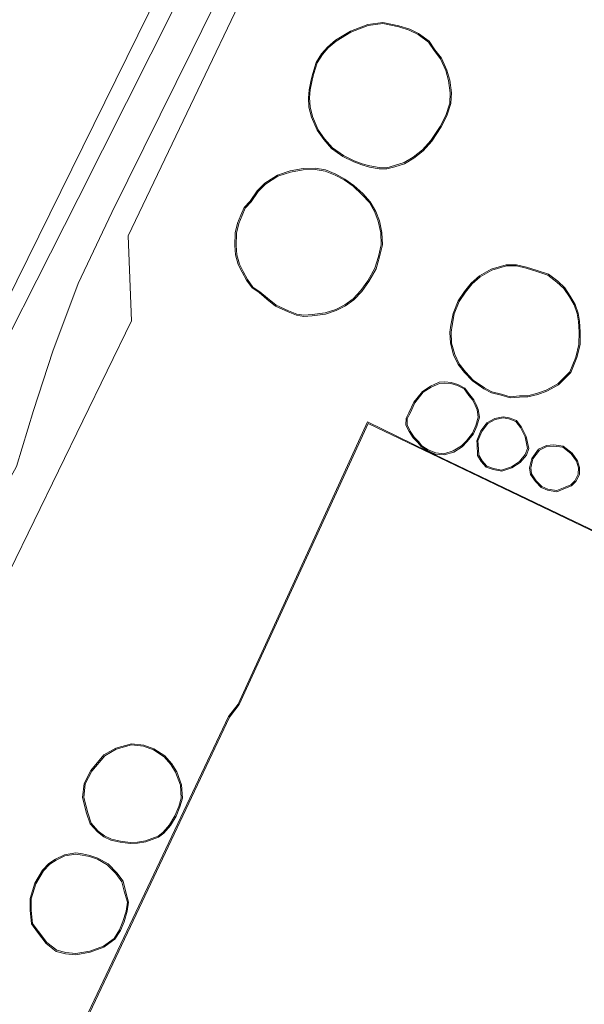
# Model space of a CAD drawing. Extents: x 176032 to 190000, y 318229 to 352878.
# Tile 113 of 184: x 177519 to 177544, y 321520 to 321563. Entities that reach past the tile are written whole.
import ezdxf

# ---------------------------------------------------------------- set-up
doc = ezdxf.new("R2010")
doc.units = 0
for name, color, linetype, lineweight in [('bp-b5-grasland', 253, 'Continuous', 18), ('gw-bs-kruinlijn', 253, 'Continuous', 18), ('kd-bs-dakrand', 6, 'Continuous', 18), ('kd-bs-maaiveldlijn', 6, 'Continuous', 18), ('og-b5-bebouwing', 6, 'Continuous', 18), ('og-b5-bekleding', 253, 'Continuous', 18), ('og-b5-grond_ingericht', 253, 'Continuous', 18), ('og-b5-water', 253, 'Continuous', 18), ('og-bs-terreinafscheiding', 7, 'Continuous', 18), ('wh-bs-waterlijn', 253, 'Continuous', 18)]:
    doc.layers.add(name, color=color, linetype=linetype, lineweight=lineweight)
doc.layers.add('viewports', color=7, linetype='Continuous')

# ---------------------------------------------------------------- blocks, each defined once
blk = doc.blocks.new('x-ref dtb totaal grijs')
at = {"layer": 'bp-b5-grasland'}
for points in [[(177486.699, 321482.499, 44.881), (177499.195, 321508.427, 44.798), (177505.362, 321521.49, 44.798), (177508.673, 321528.174, 44.677), (177516.948, 321545.866, 44.677), (177521.776, 321555.372, 44.703), (177536.551, 321584.741, 44.694)], [(177539.268, 321587.344, 45.532), (177526.733, 321561.83, 45.602), (177523.243, 321554.755, 45.636), (177521.773, 321551.665, 45.766), (177520.663, 321548.719, 46.093), (177519.82, 321546.129, 46.171), (177519.079, 321543.696, 46.167), (177517.991, 321541.74, 46.075), (177516.727, 321538.793, 46.084), (177515.184, 321535.991, 45.919), (177511.665, 321530.284, 45.745), (177503.426, 321514.866, 45.697), (177487.877, 321482.647, 45.354)], [(177531.947, 321570.482, 45.467), (177523.954, 321553.744, 45.619), (177524.091, 321550.034, 46.058), (177517.726, 321536.973, 46.184), (177515.096, 321530.929, 45.984), (177508.598, 321518.149, 45.702), (177507.78, 321516.523, 45.71), (177507.239, 321515.741, 45.71), (177506.843, 321515.216, 45.702), (177506.512, 321514.979, 45.702), (177506.202, 321514.933, 45.702), (177505.908, 321514.985, 45.702), (177505.224, 321515.143, 45.702), (177499.568, 321502.834, 45.65), (177494.546, 321490.566, 45.515)], [(177487.877, 321482.647, 45.354), (177503.426, 321514.866, 45.697), (177511.665, 321530.284, 45.745), (177515.184, 321535.991, 45.919), (177516.727, 321538.793, 46.084), (177517.991, 321541.74, 46.075), (177519.079, 321543.696, 46.167), (177519.82, 321546.129, 46.171), (177520.663, 321548.719, 46.093), (177521.773, 321551.665, 45.766), (177523.243, 321554.755, 45.636), (177526.733, 321561.83, 45.602), (177539.268, 321587.344, 45.532)]]:
    blk.add_polyline3d(points, dxfattribs=at)
at = {"layer": 'gw-bs-kruinlijn'}
blk.add_polyline3d([(177456.779, 321414.873, 45.971), (177456.814, 321415.07, 45.963), (177461.102, 321424.428, 45.563), (177464.371, 321432.242, 45.567), (177467.065, 321439.863, 45.446), (177469.329, 321444.673, 45.311), (177478.448, 321463.344, 45.324), (177487.615, 321482.222, 45.353), (177487.877, 321482.647, 45.354), (177503.426, 321514.866, 45.697), (177511.665, 321530.284, 45.745), (177515.184, 321535.991, 45.919), (177516.727, 321538.793, 46.084), (177517.991, 321541.74, 46.075), (177519.079, 321543.696, 46.167), (177519.82, 321546.129, 46.171), (177520.663, 321548.719, 46.093), (177521.773, 321551.665, 45.766), (177523.243, 321554.755, 45.636), (177526.733, 321561.83, 45.602), (177539.268, 321587.344, 45.532)], dxfattribs=at)
at = {"layer": 'kd-bs-dakrand'}
for points in [[(177533.007, 321562.226, 62.857), (177533.654, 321562.612, 62.857), (177534.404, 321562.9, 62.857), (177535.041, 321562.987, 62.857), (177535.732, 321562.85, 62.853), (177536.195, 321562.7, 62.853), (177536.575, 321562.517, 62.853), (177537.03, 321562.184, 62.853), (177537.272, 321561.82, 62.853), (177537.552, 321561.456, 62.853), (177537.783, 321560.939, 62.839), (177537.908, 321560.508, 62.839), (177537.979, 321559.969, 62.839), (177537.953, 321559.517, 62.839), (177537.788, 321558.99, 62.839), (177537.543, 321558.513, 62.839), (177537.133, 321557.9, 62.839), (177536.766, 321557.486, 62.839), (177536.366, 321557.174, 62.839), (177535.966, 321556.932, 62.839), (177535.549, 321556.802, 62.839), (177535.212, 321556.705, 62.839), (177534.885, 321556.719, 62.839), (177534.478, 321556.787, 62.839), (177534.141, 321556.878, 62.839), (177533.8, 321557.012, 62.839), (177533.325, 321557.241, 62.839), (177532.846, 321557.582, 62.839), (177532.506, 321557.971, 62.839), (177532.226, 321558.366, 62.839), (177531.974, 321558.935, 62.839), (177531.869, 321559.357, 62.839), (177531.854, 321559.76, 62.839), (177531.88, 321560.1, 62.839), (177531.966, 321560.528, 62.839), (177532.043, 321560.808, 62.839), (177532.184, 321561.273, 62.839), (177532.411, 321561.643, 62.839), (177532.664, 321561.93, 62.839), (177533.007, 321562.226, 62.857)], [(177529.304, 321555.22, 62.779), (177529.607, 321555.675, 62.779), (177529.935, 321555.995, 62.779), (177530.471, 321556.348, 62.779), (177531.013, 321556.524, 62.779), (177531.569, 321556.62, 62.779), (177532.094, 321556.635, 62.779), (177532.525, 321556.565, 62.779), (177532.971, 321556.39, 62.779), (177533.362, 321556.177, 62.779), (177533.747, 321555.901, 62.779), (177534.132, 321555.546, 62.779), (177534.455, 321555.201, 62.779), (177534.687, 321554.779, 62.779), (177534.843, 321554.385, 62.779), (177534.954, 321553.88, 62.779), (177534.971, 321553.357, 62.779), (177534.852, 321552.848, 62.783), (177534.698, 321552.331, 62.783), (177534.395, 321551.787, 62.783), (177534.087, 321551.355, 62.783), (177533.743, 321550.997, 62.783), (177533.392, 321550.74, 62.783), (177532.991, 321550.531, 62.783), (177532.534, 321550.382, 62.783), (177531.965, 321550.312, 62.783), (177531.607, 321550.281, 62.783), (177531.292, 321550.336, 62.783), (177530.93, 321550.472, 62.783), (177530.392, 321550.718, 62.783), (177530.019, 321551.024, 62.783), (177529.688, 321551.309, 62.783), (177529.382, 321551.509, 62.783), (177529.142, 321551.834, 62.783), (177528.954, 321552.188, 62.783), (177528.792, 321552.51, 62.787), (177528.677, 321552.921, 62.787), (177528.649, 321553.317, 62.792), (177528.663, 321553.862, 62.796), (177528.764, 321554.282, 62.796), (177528.909, 321554.627, 62.796), (177529.049, 321554.945, 62.792), (177529.304, 321555.22, 62.779)], [(177538.147, 321550.339, 60.989), (177538.371, 321550.885, 60.989), (177538.643, 321551.295, 60.989), (177538.93, 321551.649, 60.989), (177539.281, 321551.958, 60.989), (177539.784, 321552.246, 60.989), (177540.422, 321552.435, 60.989), (177540.861, 321552.435, 60.989), (177541.284, 321552.334, 60.989), (177541.755, 321552.192, 60.989), (177542.23, 321552.027, 60.989), (177542.628, 321551.729, 60.989), (177542.93, 321551.452, 60.989), (177543.166, 321551.082, 60.989), (177543.377, 321550.736, 60.994), (177543.502, 321550.362, 60.994), (177543.56, 321550.018, 60.994), (177543.589, 321549.561, 60.994), (177543.585, 321549.011, 60.994), (177543.449, 321548.452, 60.994), (177543.189, 321547.812, 60.994), (177542.663, 321547.297, 60.994), (177542.16, 321547.017, 60.994), (177541.783, 321546.886, 60.994), (177541.352, 321546.78, 60.994), (177540.997, 321546.772, 60.994), (177540.595, 321546.734, 60.994), (177540.205, 321546.847, 60.994), (177539.787, 321546.944, 60.994), (177539.465, 321547.121, 60.994), (177538.983, 321547.462, 60.994), (177538.642, 321547.823, 60.994), (177538.369, 321548.172, 60.994), (177538.171, 321548.575, 60.994), (177538.036, 321549.069, 60.994), (177538.017, 321549.545, 60.994), (177538.057, 321549.839, 60.994), (177538.147, 321550.339, 60.989)], [(177536.226, 321546.017, 58.509), (177536.432, 321546.468, 58.509), (177536.802, 321546.932, 58.509), (177537.142, 321547.157, 58.509), (177537.504, 321547.317, 58.509), (177537.748, 321547.332, 58.509), (177538.008, 321547.311, 58.509), (177538.293, 321547.22, 58.509), (177538.585, 321547.074, 58.509), (177538.785, 321546.788, 58.509), (177538.959, 321546.578, 58.509), (177539.063, 321546.373, 58.509), (177539.152, 321546.17, 58.509), (177539.199, 321545.843, 58.509), (177539.094, 321545.474, 58.509), (177538.948, 321545.15, 58.509), (177538.682, 321544.817, 58.509), (177538.472, 321544.596, 58.509), (177538.111, 321544.372, 58.509), (177537.705, 321544.25, 58.509), (177537.353, 321544.288, 58.509), (177537.015, 321544.421, 58.514), (177536.744, 321544.598, 58.509), (177536.591, 321544.781, 58.509), (177536.406, 321544.98, 58.514), (177536.233, 321545.241, 58.514), (177536.095, 321545.505, 58.509), (177536.106, 321545.785, 58.509), (177536.226, 321546.017, 58.509)], [(177539.186, 321544.809, 57.402), (177539.358, 321545.227, 57.415), (177539.609, 321545.564, 57.415), (177539.931, 321545.743, 57.415), (177540.281, 321545.812, 57.415), (177540.525, 321545.767, 57.415), (177540.838, 321545.658, 57.415), (177541.043, 321545.387, 57.415), (177541.243, 321544.991, 57.415), (177541.344, 321544.484, 57.415), (177541.249, 321544.211, 57.415), (177540.991, 321543.912, 57.415), (177540.646, 321543.677, 57.415), (177540.218, 321543.542, 57.415), (177539.861, 321543.611, 57.415), (177539.568, 321543.704, 57.415), (177539.367, 321543.943, 57.415), (177539.22, 321544.191, 57.415), (177539.199, 321544.667, 57.415), (177539.186, 321544.809, 57.402)], [(177556.202, 321502.87, 60.924), (177521.884, 321519.088, 60.69), (177528.362, 321532.778, 60.694), (177528.783, 321533.321, 53.276), (177534.397, 321545.571, 51.695), (177568.62, 321529.181, 51.687), (177568.153, 321528.04, 51.739), (177569.659, 321527.338, 48.659), (177582.662, 321520.956, 48.716)], [(177541.576, 321544.023, 57.367), (177541.861, 321544.404, 57.372), (177542.189, 321544.564, 57.372), (177542.491, 321544.584, 57.372), (177542.881, 321544.539, 57.372), (177543.252, 321544.243, 57.372), (177543.479, 321543.922, 57.372), (177543.56, 321543.644, 57.372), (177543.552, 321543.361, 57.372), (177543.406, 321543.072, 57.372), (177543.231, 321542.898, 57.372), (177542.982, 321542.802, 57.372), (177542.617, 321542.643, 57.372), (177542.223, 321542.712, 57.372), (177541.963, 321542.829, 57.372), (177541.724, 321543.068, 57.372), (177541.515, 321543.371, 57.372), (177541.484, 321543.63, 57.372), (177541.576, 321544.023, 57.367)], [(177522.363, 321530.422, 56.52), (177522.927, 321531.095, 56.52), (177523.429, 321531.378, 56.52), (177524.093, 321531.567, 56.52), (177524.617, 321531.514, 56.52), (177525.047, 321531.35, 56.52), (177525.515, 321531.051, 56.52), (177525.811, 321530.716, 56.52), (177526.016, 321530.377, 56.52), (177526.223, 321529.819, 56.52), (177526.258, 321529.246, 56.52), (177526.157, 321528.891, 56.52), (177525.987, 321528.483, 56.52), (177525.755, 321528.084, 56.52), (177525.472, 321527.762, 56.52), (177525.251, 321527.593, 56.52), (177524.702, 321527.394, 56.52), (177524.35, 321527.333, 56.52), (177524.039, 321527.319, 56.52), (177523.61, 321527.372, 56.52), (177523.216, 321527.459, 56.52), (177522.91, 321527.608, 56.52), (177522.644, 321527.814, 56.52), (177522.333, 321528.16, 56.52), (177522.187, 321528.61, 56.52), (177522.014, 321529.28, 56.52), (177522.077, 321529.865, 56.52), (177522.363, 321530.422, 56.52)], [(177519.932, 321525.522, 56.529), (177520.26, 321526.075, 56.538), (177520.53, 321526.365, 56.538), (177520.806, 321526.548, 56.538), (177521.184, 321526.735, 56.538), (177521.667, 321526.813, 56.533), (177521.945, 321526.767, 56.533), (177522.266, 321526.707, 56.533), (177522.609, 321526.587, 56.533), (177523.04, 321526.348, 56.533), (177523.412, 321525.967, 56.512), (177523.679, 321525.609, 56.516), (177523.779, 321525.192, 56.512), (177523.916, 321524.711, 56.516), (177523.86, 321524.331, 56.516), (177523.72, 321523.878, 56.516), (177523.567, 321523.51, 56.516), (177523.331, 321523.134, 56.512), (177522.87, 321522.804, 56.512), (177522.28, 321522.587, 56.512), (177521.663, 321522.478, 56.512), (177521.233, 321522.522, 56.512), (177520.835, 321522.619, 56.512), (177520.406, 321522.954, 56.512), (177520.042, 321523.435, 56.512), (177519.787, 321523.789, 56.512), (177519.729, 321524.373, 56.512), (177519.722, 321524.862, 56.512), (177519.932, 321525.522, 56.529)]]:
    blk.add_polyline3d(points, dxfattribs=at)
at = {"layer": 'kd-bs-maaiveldlijn'}
for points in [[(177532.978, 321562.267, 45.472), (177533.632, 321562.657, 45.472), (177534.391, 321562.949, 45.472), (177535.043, 321563.038, 45.472), (177535.745, 321562.898, 45.472), (177536.214, 321562.747, 45.472), (177536.601, 321562.56, 45.472), (177537.067, 321562.219, 45.472), (177537.313, 321561.849, 45.472), (177537.595, 321561.482, 45.472), (177537.83, 321560.956, 45.472), (177537.957, 321560.518, 45.472), (177538.029, 321559.971, 45.472), (177538.003, 321559.508, 45.472), (177537.834, 321558.971, 45.472), (177537.586, 321558.488, 45.472), (177537.173, 321557.869, 45.472), (177536.8, 321557.449, 45.472), (177536.394, 321557.133, 45.472), (177535.987, 321556.886, 45.472), (177535.563, 321556.754, 45.472), (177535.218, 321556.655, 45.472), (177534.88, 321556.669, 45.472), (177534.467, 321556.738, 45.472), (177534.125, 321556.83, 45.472), (177533.78, 321556.966, 45.472), (177533.299, 321557.198, 45.472), (177532.812, 321557.545, 45.472), (177532.467, 321557.94, 45.472), (177532.182, 321558.341, 45.472), (177531.927, 321558.919, 45.472), (177531.819, 321559.35, 45.472), (177531.804, 321559.761, 45.472), (177531.83, 321560.107, 45.472), (177531.917, 321560.54, 45.472), (177531.995, 321560.822, 45.472), (177532.138, 321561.294, 45.472), (177532.371, 321561.673, 45.472), (177532.629, 321561.966, 45.472), (177532.978, 321562.267, 45.472)], [(177529.265, 321555.251, 45.524), (177529.568, 321555.707, 45.524), (177529.904, 321556.034, 45.524), (177530.449, 321556.393, 45.524), (177531.001, 321556.573, 45.524), (177531.564, 321556.67, 45.524), (177532.097, 321556.685, 45.524), (177532.538, 321556.614, 45.524), (177532.992, 321556.435, 45.524), (177533.389, 321556.219, 45.524), (177533.779, 321555.94, 45.524), (177534.167, 321555.582, 45.524), (177534.496, 321555.231, 45.524), (177534.732, 321554.8, 45.524), (177534.891, 321554.4, 45.524), (177535.004, 321553.886, 45.524), (177535.021, 321553.352, 45.524), (177534.9, 321552.835, 45.524), (177534.744, 321552.311, 45.524), (177534.437, 321551.76, 45.524), (177534.126, 321551.323, 45.524), (177533.776, 321550.959, 45.524), (177533.418, 321550.697, 45.524), (177533.01, 321550.485, 45.524), (177532.545, 321550.333, 45.524), (177531.97, 321550.262, 45.524), (177531.605, 321550.231, 45.524), (177531.279, 321550.288, 45.524), (177530.911, 321550.426, 45.524), (177530.365, 321550.675, 45.524), (177529.987, 321550.986, 45.524), (177529.658, 321551.269, 45.524), (177529.347, 321551.472, 45.524), (177529.1, 321551.807, 45.524), (177528.91, 321552.165, 45.524), (177528.745, 321552.492, 45.524), (177528.627, 321552.912, 45.524), (177528.599, 321553.316, 45.524), (177528.613, 321553.869, 45.524), (177528.716, 321554.298, 45.524), (177528.863, 321554.647, 45.524), (177529.007, 321554.973, 45.524), (177529.265, 321555.251, 45.524)], [(177538.099, 321550.353, 45.493), (177538.327, 321550.909, 45.493), (177538.603, 321551.325, 45.493), (177538.894, 321551.684, 45.493), (177539.252, 321551.999, 45.493), (177539.764, 321552.292, 45.493), (177540.415, 321552.485, 45.493), (177540.867, 321552.485, 45.493), (177541.297, 321552.382, 45.493), (177541.77, 321552.24, 45.493), (177542.254, 321552.072, 45.493), (177542.66, 321551.768, 45.493), (177542.969, 321551.484, 45.493), (177543.208, 321551.108, 45.493), (177543.423, 321550.757, 45.493), (177543.551, 321550.374, 45.493), (177543.61, 321550.024, 45.493), (177543.639, 321549.562, 45.493), (177543.635, 321549.005, 45.493), (177543.497, 321548.437, 45.493), (177543.231, 321547.784, 45.493), (177542.693, 321547.257, 45.493), (177542.181, 321546.971, 45.493), (177541.797, 321546.838, 45.493), (177541.359, 321546.73, 45.493), (177541, 321546.722, 45.493), (177540.59, 321546.683, 45.493), (177540.192, 321546.799, 45.493), (177539.769, 321546.897, 45.493), (177539.438, 321547.079, 45.493), (177538.95, 321547.424, 45.493), (177538.604, 321547.79, 45.493), (177538.326, 321548.145, 45.493), (177538.124, 321548.557, 45.493), (177537.986, 321549.061, 45.493), (177537.967, 321549.547, 45.493), (177538.008, 321549.847, 45.493), (177538.099, 321550.353, 45.493)], [(177536.995, 321544.382, 45.541), (177537.341, 321544.239, 45.532), (177537.71, 321544.199, 45.532), (177538.132, 321544.326, 45.532), (177538.504, 321544.557, 45.532), (177538.72, 321544.784, 45.532), (177538.991, 321545.124, 45.532), (177539.141, 321545.457, 45.532), (177539.25, 321545.84, 45.532), (177539.201, 321546.184, 45.532), (177539.108, 321546.394, 45.532), (177539.001, 321546.606, 45.532), (177538.825, 321546.818, 45.532), (177538.619, 321547.113, 45.532), (177538.312, 321547.266, 45.532), (177538.018, 321547.36, 45.532), (177537.748, 321547.382, 45.532), (177537.492, 321547.366, 45.532), (177537.118, 321547.201, 45.532), (177536.768, 321546.969, 45.532), (177536.389, 321546.494, 45.532), (177536.181, 321546.039, 45.532), (177536.057, 321545.798, 45.532), (177536.044, 321545.494, 45.532), (177536.19, 321545.215, 45.532), (177536.367, 321544.949, 45.532), (177536.553, 321544.748, 45.532), (177536.71, 321544.56, 45.532), (177536.995, 321544.382, 45.541)], [(177539.135, 321544.817, 45.554), (177539.314, 321545.252, 45.554), (177539.575, 321545.602, 45.554), (177539.914, 321545.791, 45.554), (177540.281, 321545.863, 45.554), (177540.538, 321545.815, 45.554), (177540.869, 321545.7, 45.554), (177541.086, 321545.414, 45.554), (177541.291, 321545.007, 45.554), (177541.396, 321544.48, 45.554), (177541.293, 321544.186, 45.554), (177541.025, 321543.874, 45.554), (177540.668, 321543.631, 45.554), (177540.221, 321543.491, 45.554), (177539.849, 321543.562, 45.554), (177539.539, 321543.661, 45.554), (177539.326, 321543.914, 45.554), (177539.171, 321544.176, 45.554), (177539.149, 321544.664, 45.554), (177539.135, 321544.817, 45.554)], [(177536.991, 321544.364, 45.541), (177534.372, 321545.638, 45.55), (177528.74, 321533.347, 45.55), (177528.319, 321532.805, 45.55), (177521.819, 321519.065, 45.55), (177556.226, 321502.804, 45.55), (177563.55, 321518.721, 45.55), (177566.476, 321517.136, 45.55), (177590.356, 321505.281, 45.55)], [(177582.685, 321520.999, 45.55), (177569.672, 321527.386, 45.55), (177568.223, 321528.082, 45.55), (177568.683, 321529.205, 45.55), (177536.991, 321544.364, 45.541)], [(177541.53, 321544.045, 45.585), (177541.828, 321544.444, 45.585), (177542.176, 321544.613, 45.585), (177542.492, 321544.634, 45.585), (177542.901, 321544.587, 45.585), (177543.289, 321544.278, 45.585), (177543.525, 321543.944, 45.585), (177543.61, 321543.65, 45.585), (177543.602, 321543.348, 45.585), (177543.447, 321543.042, 45.585), (177543.259, 321542.855, 45.585), (177543.001, 321542.756, 45.585), (177542.623, 321542.591, 45.585), (177542.208, 321542.664, 45.585), (177541.934, 321542.787, 45.585), (177541.685, 321543.036, 45.585), (177541.467, 321543.353, 45.585), (177541.433, 321543.633, 45.585), (177541.53, 321544.045, 45.585)], [(177522.321, 321530.45, 44.586), (177522.895, 321531.134, 44.586), (177523.41, 321531.424, 44.586), (177524.088, 321531.618, 44.586), (177524.629, 321531.563, 44.586), (177525.07, 321531.395, 44.586), (177525.548, 321531.089, 44.586), (177525.851, 321530.746, 44.586), (177526.061, 321530.399, 44.586), (177526.272, 321529.829, 44.586), (177526.308, 321529.241, 44.586), (177526.204, 321528.875, 44.586), (177526.032, 321528.461, 44.586), (177525.796, 321528.055, 44.586), (177525.506, 321527.725, 44.586), (177525.275, 321527.549, 44.586), (177524.715, 321527.345, 44.586), (177524.355, 321527.283, 44.586), (177524.037, 321527.269, 44.586), (177523.602, 321527.323, 44.586), (177523.199, 321527.411, 44.586), (177522.883, 321527.565, 44.586), (177522.61, 321527.777, 44.586), (177522.289, 321528.134, 44.586), (177522.139, 321528.596, 44.586), (177521.963, 321529.276, 44.586), (177522.028, 321529.88, 44.586), (177522.321, 321530.45, 44.586)], [(177519.886, 321525.543, 44.92), (177520.22, 321526.105, 44.92), (177520.497, 321526.403, 44.92), (177520.781, 321526.591, 44.92), (177521.169, 321526.783, 44.92), (177521.667, 321526.864, 44.92), (177521.954, 321526.816, 44.92), (177522.279, 321526.755, 44.92), (177522.63, 321526.633, 44.92), (177523.071, 321526.388, 44.92), (177523.45, 321526, 44.92), (177523.725, 321525.631, 44.92), (177523.827, 321525.205, 44.92), (177523.967, 321524.714, 44.92), (177523.909, 321524.32, 44.92), (177523.767, 321523.861, 44.92), (177523.612, 321523.487, 44.92), (177523.368, 321523.099, 44.92), (177522.894, 321522.759, 44.92), (177522.293, 321522.539, 44.92), (177521.665, 321522.428, 44.92), (177521.225, 321522.473, 44.92), (177520.813, 321522.573, 44.92), (177520.37, 321522.919, 44.92), (177520.002, 321523.405, 44.92), (177519.739, 321523.771, 44.92), (177519.679, 321524.37, 44.92), (177519.672, 321524.869, 44.92), (177519.886, 321525.543, 44.92)]]:
    blk.add_polyline3d(points, dxfattribs=at)
at = {"layer": 'og-b5-bebouwing'}
for points in [[(177532.978, 321562.267, 45.472), (177533.632, 321562.657, 45.472), (177534.391, 321562.949, 45.472), (177535.043, 321563.038, 45.472), (177535.745, 321562.898, 45.472), (177536.214, 321562.747, 45.472), (177536.601, 321562.56, 45.472), (177537.067, 321562.219, 45.472), (177537.313, 321561.849, 45.472), (177537.595, 321561.482, 45.472), (177537.83, 321560.956, 45.472), (177537.957, 321560.518, 45.472), (177538.029, 321559.971, 45.472), (177538.003, 321559.508, 45.472), (177537.834, 321558.971, 45.472), (177537.586, 321558.488, 45.472), (177537.173, 321557.869, 45.472), (177536.8, 321557.449, 45.472), (177536.394, 321557.133, 45.472), (177535.987, 321556.886, 45.472), (177535.563, 321556.754, 45.472), (177535.218, 321556.655, 45.472), (177534.88, 321556.669, 45.472), (177534.467, 321556.738, 45.472), (177534.125, 321556.83, 45.472), (177533.78, 321556.966, 45.472), (177533.299, 321557.198, 45.472), (177532.812, 321557.545, 45.472), (177532.467, 321557.94, 45.472), (177532.182, 321558.341, 45.472), (177531.927, 321558.919, 45.472), (177531.819, 321559.35, 45.472), (177531.804, 321559.761, 45.472), (177531.83, 321560.107, 45.472), (177531.917, 321560.54, 45.472), (177531.995, 321560.822, 45.472), (177532.138, 321561.294, 45.472), (177532.371, 321561.673, 45.472), (177532.629, 321561.966, 45.472)], [(177529.265, 321555.251, 45.524), (177529.568, 321555.707, 45.524), (177529.904, 321556.034, 45.524), (177530.449, 321556.393, 45.524), (177531.001, 321556.573, 45.524), (177531.564, 321556.67, 45.524), (177532.097, 321556.685, 45.524), (177532.538, 321556.614, 45.524), (177532.992, 321556.435, 45.524), (177533.389, 321556.219, 45.524), (177533.779, 321555.94, 45.524), (177534.167, 321555.582, 45.524), (177534.496, 321555.231, 45.524), (177534.732, 321554.8, 45.524), (177534.891, 321554.4, 45.524), (177535.004, 321553.886, 45.524), (177535.021, 321553.352, 45.524), (177534.9, 321552.835, 45.524), (177534.744, 321552.311, 45.524), (177534.437, 321551.76, 45.524), (177534.126, 321551.323, 45.524), (177533.776, 321550.959, 45.524), (177533.418, 321550.697, 45.524), (177533.01, 321550.485, 45.524), (177532.545, 321550.333, 45.524), (177531.97, 321550.262, 45.524), (177531.605, 321550.231, 45.524), (177531.279, 321550.288, 45.524), (177530.911, 321550.426, 45.524), (177530.365, 321550.675, 45.524), (177529.987, 321550.986, 45.524), (177529.658, 321551.269, 45.524), (177529.347, 321551.472, 45.524), (177529.1, 321551.807, 45.524), (177528.91, 321552.165, 45.524), (177528.745, 321552.492, 45.524), (177528.627, 321552.912, 45.524), (177528.599, 321553.316, 45.524), (177528.613, 321553.869, 45.524), (177528.716, 321554.298, 45.524), (177528.863, 321554.647, 45.524), (177529.007, 321554.973, 45.524)], [(177538.099, 321550.353, 45.493), (177538.327, 321550.909, 45.493), (177538.603, 321551.325, 45.493), (177538.894, 321551.684, 45.493), (177539.252, 321551.999, 45.493), (177539.764, 321552.292, 45.493), (177540.415, 321552.485, 45.493), (177540.867, 321552.485, 45.493), (177541.297, 321552.382, 45.493), (177541.77, 321552.24, 45.493), (177542.254, 321552.072, 45.493), (177542.66, 321551.768, 45.493), (177542.969, 321551.484, 45.493), (177543.208, 321551.108, 45.493), (177543.423, 321550.757, 45.493), (177543.551, 321550.374, 45.493), (177543.61, 321550.024, 45.493), (177543.639, 321549.562, 45.493), (177543.635, 321549.005, 45.493), (177543.497, 321548.437, 45.493), (177543.231, 321547.784, 45.493), (177542.693, 321547.257, 45.493), (177542.181, 321546.971, 45.493), (177541.797, 321546.838, 45.493), (177541.359, 321546.73, 45.493), (177541, 321546.722, 45.493), (177540.59, 321546.683, 45.493), (177540.192, 321546.799, 45.493), (177539.769, 321546.897, 45.493), (177539.438, 321547.079, 45.493), (177538.95, 321547.424, 45.493), (177538.604, 321547.79, 45.493), (177538.326, 321548.145, 45.493), (177538.124, 321548.557, 45.493), (177537.986, 321549.061, 45.493), (177537.967, 321549.547, 45.493), (177538.008, 321549.847, 45.493)], [(177538.132, 321544.326, 45.532), (177537.71, 321544.199, 45.532), (177537.341, 321544.239, 45.532), (177536.995, 321544.382, 45.541), (177536.71, 321544.56, 45.532), (177536.553, 321544.748, 45.532), (177536.367, 321544.949, 45.532), (177536.19, 321545.215, 45.532), (177536.044, 321545.494, 45.532), (177536.057, 321545.798, 45.532), (177536.181, 321546.039, 45.532), (177536.389, 321546.494, 45.532), (177536.768, 321546.969, 45.532), (177537.118, 321547.201, 45.532), (177537.492, 321547.366, 45.532), (177537.748, 321547.382, 45.532), (177538.018, 321547.36, 45.532), (177538.312, 321547.266, 45.532), (177538.619, 321547.113, 45.532), (177538.825, 321546.818, 45.532), (177539.001, 321546.606, 45.532), (177539.108, 321546.394, 45.532), (177539.201, 321546.184, 45.532), (177539.25, 321545.84, 45.532), (177539.141, 321545.457, 45.532), (177538.991, 321545.124, 45.532), (177538.72, 321544.784, 45.532), (177538.504, 321544.557, 45.532)], [(177539.135, 321544.817, 45.554), (177539.314, 321545.252, 45.554), (177539.575, 321545.602, 45.554), (177539.914, 321545.791, 45.554), (177540.281, 321545.863, 45.554), (177540.538, 321545.815, 45.554), (177540.869, 321545.7, 45.554), (177541.086, 321545.414, 45.554), (177541.291, 321545.007, 45.554), (177541.396, 321544.48, 45.554), (177541.293, 321544.186, 45.554), (177541.025, 321543.874, 45.554), (177540.668, 321543.631, 45.554), (177540.221, 321543.491, 45.554), (177539.849, 321543.562, 45.554), (177539.539, 321543.661, 45.554), (177539.326, 321543.914, 45.554), (177539.171, 321544.176, 45.554), (177539.149, 321544.664, 45.554)], [(177541.53, 321544.045, 45.585), (177541.828, 321544.444, 45.585), (177542.176, 321544.613, 45.585), (177542.492, 321544.634, 45.585), (177542.901, 321544.587, 45.585), (177543.289, 321544.278, 45.585), (177543.525, 321543.944, 45.585), (177543.61, 321543.65, 45.585), (177543.602, 321543.348, 45.585), (177543.447, 321543.042, 45.585), (177543.259, 321542.855, 45.585), (177543.001, 321542.756, 45.585), (177542.623, 321542.591, 45.585), (177542.208, 321542.664, 45.585), (177541.934, 321542.787, 45.585), (177541.685, 321543.036, 45.585), (177541.467, 321543.353, 45.585), (177541.433, 321543.633, 45.585)], [(177522.321, 321530.45, 44.586), (177522.895, 321531.134, 44.586), (177523.41, 321531.424, 44.586), (177524.088, 321531.618, 44.586), (177524.629, 321531.563, 44.586), (177525.07, 321531.395, 44.586), (177525.548, 321531.089, 44.586), (177525.851, 321530.746, 44.586), (177526.061, 321530.399, 44.586), (177526.272, 321529.829, 44.586), (177526.308, 321529.241, 44.586), (177526.204, 321528.875, 44.586), (177526.032, 321528.461, 44.586), (177525.796, 321528.055, 44.586), (177525.506, 321527.725, 44.586), (177525.275, 321527.549, 44.586), (177524.715, 321527.345, 44.586), (177524.355, 321527.283, 44.586), (177524.037, 321527.269, 44.586), (177523.602, 321527.323, 44.586), (177523.199, 321527.411, 44.586), (177522.883, 321527.565, 44.586), (177522.61, 321527.777, 44.586), (177522.289, 321528.134, 44.586), (177522.139, 321528.596, 44.586), (177521.963, 321529.276, 44.586), (177522.028, 321529.88, 44.586)], [(177519.886, 321525.543, 44.92), (177520.22, 321526.105, 44.92), (177520.497, 321526.403, 44.92), (177520.781, 321526.591, 44.92), (177521.169, 321526.783, 44.92), (177521.667, 321526.864, 44.92), (177521.954, 321526.816, 44.92), (177522.279, 321526.755, 44.92), (177522.63, 321526.633, 44.92), (177523.071, 321526.388, 44.92), (177523.45, 321526, 44.92), (177523.725, 321525.631, 44.92), (177523.827, 321525.205, 44.92), (177523.967, 321524.714, 44.92), (177523.909, 321524.32, 44.92), (177523.767, 321523.861, 44.92), (177523.612, 321523.487, 44.92), (177523.368, 321523.099, 44.92), (177522.894, 321522.759, 44.92), (177522.293, 321522.539, 44.92), (177521.665, 321522.428, 44.92), (177521.225, 321522.473, 44.92), (177520.813, 321522.573, 44.92), (177520.37, 321522.919, 44.92), (177520.002, 321523.405, 44.92), (177519.739, 321523.771, 44.92), (177519.679, 321524.37, 44.92), (177519.672, 321524.869, 44.92)]]:
    blk.add_polyline3d(points, close=True, dxfattribs=at)
blk.add_polyline3d([(177590.356, 321505.281, 45.55), (177566.476, 321517.136, 45.55), (177563.55, 321518.721, 45.55), (177556.226, 321502.804, 45.55), (177521.819, 321519.065, 45.55), (177528.319, 321532.805, 45.55), (177528.74, 321533.347, 45.55), (177534.372, 321545.638, 45.55), (177536.991, 321544.364, 45.541), (177568.683, 321529.205, 45.55), (177568.223, 321528.082, 45.55), (177569.672, 321527.386, 45.55), (177582.685, 321520.999, 45.55)], dxfattribs=at)
at = {"layer": 'og-b5-bekleding'}
blk.add_polyline3d([(177542.256, 321597.999, 43.95), (177543.443, 321597.388, 44.69), (177536.551, 321584.741, 44.694), (177521.776, 321555.372, 44.703), (177516.948, 321545.866, 44.677), (177508.673, 321528.174, 44.677), (177505.362, 321521.49, 44.798), (177499.195, 321508.427, 44.798), (177486.699, 321482.499, 44.881), (177477.593, 321463.174, 44.868), (177466.786, 321441.417, 44.759), (177462.069, 321431.049, 44.942), (177457.634, 321420.227, 45.063), (177455.825, 321415.346, 45.33), (177455.03, 321415.741, 44), (177455.273, 321417.566, 44), (177460.073, 321429.15, 44), (177472.884, 321455, 44), (177498.404, 321508.46, 44), (177515.726, 321544.969, 44), (177537.775, 321589.709, 44)], close=True, dxfattribs=at)
at = {"layer": 'og-b5-grond_ingericht'}
for points in [[(177494.546, 321490.566, 45.515), (177499.568, 321502.834, 45.65), (177505.224, 321515.143, 45.702), (177505.908, 321514.985, 45.702), (177506.202, 321514.933, 45.702), (177506.512, 321514.979, 45.702), (177506.843, 321515.216, 45.702), (177507.239, 321515.741, 45.71), (177507.78, 321516.523, 45.71), (177508.598, 321518.149, 45.702), (177515.096, 321530.929, 45.984), (177517.726, 321536.973, 46.184), (177524.091, 321550.034, 46.058), (177523.954, 321553.744, 45.619), (177531.947, 321570.482, 45.467)], [(177582.685, 321520.999, 45.55), (177569.672, 321527.386, 45.55), (177568.223, 321528.082, 45.55), (177568.683, 321529.205, 45.55), (177536.991, 321544.364, 45.541), (177534.372, 321545.638, 45.55), (177528.74, 321533.347, 45.55), (177528.319, 321532.805, 45.55), (177521.819, 321519.065, 45.55), (177556.226, 321502.804, 45.55), (177563.55, 321518.721, 45.55), (177566.476, 321517.136, 45.55), (177590.356, 321505.281, 45.55)]]:
    blk.add_polyline3d(points, dxfattribs=at)
for points in [[(177534.88, 321556.669, 45.472), (177535.218, 321556.655, 45.472), (177535.563, 321556.754, 45.472), (177535.987, 321556.886, 45.472), (177536.394, 321557.133, 45.472), (177536.8, 321557.449, 45.472), (177537.173, 321557.869, 45.472), (177537.586, 321558.488, 45.472), (177537.834, 321558.971, 45.472), (177538.003, 321559.508, 45.472), (177538.029, 321559.971, 45.472), (177537.957, 321560.518, 45.472), (177537.83, 321560.956, 45.472), (177537.595, 321561.482, 45.472), (177537.313, 321561.849, 45.472), (177537.067, 321562.219, 45.472), (177536.601, 321562.56, 45.472), (177536.214, 321562.747, 45.472), (177535.745, 321562.898, 45.472), (177535.043, 321563.038, 45.472), (177534.391, 321562.949, 45.472), (177533.632, 321562.657, 45.472), (177532.978, 321562.267, 45.472), (177532.629, 321561.966, 45.472), (177532.371, 321561.673, 45.472), (177532.138, 321561.294, 45.472), (177531.995, 321560.822, 45.472), (177531.917, 321560.54, 45.472), (177531.83, 321560.107, 45.472), (177531.804, 321559.761, 45.472), (177531.819, 321559.35, 45.472), (177531.927, 321558.919, 45.472), (177532.182, 321558.341, 45.472), (177532.467, 321557.94, 45.472), (177532.812, 321557.545, 45.472), (177533.299, 321557.198, 45.472), (177533.78, 321556.966, 45.472), (177534.125, 321556.83, 45.472), (177534.467, 321556.738, 45.472)], [(177534.744, 321552.311, 45.524), (177534.9, 321552.835, 45.524), (177535.021, 321553.352, 45.524), (177535.004, 321553.886, 45.524), (177534.891, 321554.4, 45.524), (177534.732, 321554.8, 45.524), (177534.496, 321555.231, 45.524), (177534.167, 321555.582, 45.524), (177533.779, 321555.94, 45.524), (177533.389, 321556.219, 45.524), (177532.992, 321556.435, 45.524), (177532.538, 321556.614, 45.524), (177532.097, 321556.685, 45.524), (177531.564, 321556.67, 45.524), (177531.001, 321556.573, 45.524), (177530.449, 321556.393, 45.524), (177529.904, 321556.034, 45.524), (177529.568, 321555.707, 45.524), (177529.265, 321555.251, 45.524), (177529.007, 321554.973, 45.524), (177528.863, 321554.647, 45.524), (177528.716, 321554.298, 45.524), (177528.613, 321553.869, 45.524), (177528.599, 321553.316, 45.524), (177528.627, 321552.912, 45.524), (177528.745, 321552.492, 45.524), (177528.91, 321552.165, 45.524), (177529.1, 321551.807, 45.524), (177529.347, 321551.472, 45.524), (177529.658, 321551.269, 45.524), (177529.987, 321550.986, 45.524), (177530.365, 321550.675, 45.524), (177530.911, 321550.426, 45.524), (177531.279, 321550.288, 45.524), (177531.605, 321550.231, 45.524), (177531.97, 321550.262, 45.524), (177532.545, 321550.333, 45.524), (177533.01, 321550.485, 45.524), (177533.418, 321550.697, 45.524), (177533.776, 321550.959, 45.524), (177534.126, 321551.323, 45.524), (177534.437, 321551.76, 45.524)], [(177540.192, 321546.799, 45.493), (177540.59, 321546.683, 45.493), (177541, 321546.722, 45.493), (177541.359, 321546.73, 45.493), (177541.797, 321546.838, 45.493), (177542.181, 321546.971, 45.493), (177542.693, 321547.257, 45.493), (177543.231, 321547.784, 45.493), (177543.497, 321548.437, 45.493), (177543.635, 321549.005, 45.493), (177543.639, 321549.562, 45.493), (177543.61, 321550.024, 45.493), (177543.551, 321550.374, 45.493), (177543.423, 321550.757, 45.493), (177543.208, 321551.108, 45.493), (177542.969, 321551.484, 45.493), (177542.66, 321551.768, 45.493), (177542.254, 321552.072, 45.493), (177541.77, 321552.24, 45.493), (177541.297, 321552.382, 45.493), (177540.867, 321552.485, 45.493), (177540.415, 321552.485, 45.493), (177539.764, 321552.292, 45.493), (177539.252, 321551.999, 45.493), (177538.894, 321551.684, 45.493), (177538.603, 321551.325, 45.493), (177538.327, 321550.909, 45.493), (177538.099, 321550.353, 45.493), (177538.008, 321549.847, 45.493), (177537.967, 321549.547, 45.493), (177537.986, 321549.061, 45.493), (177538.124, 321548.557, 45.493), (177538.326, 321548.145, 45.493), (177538.604, 321547.79, 45.493), (177538.95, 321547.424, 45.493), (177539.438, 321547.079, 45.493), (177539.769, 321546.897, 45.493)], [(177537.341, 321544.239, 45.532), (177537.71, 321544.199, 45.532), (177538.132, 321544.326, 45.532), (177538.504, 321544.557, 45.532), (177538.72, 321544.784, 45.532), (177538.991, 321545.124, 45.532), (177539.141, 321545.457, 45.532), (177539.25, 321545.84, 45.532), (177539.201, 321546.184, 45.532), (177539.108, 321546.394, 45.532), (177539.001, 321546.606, 45.532), (177538.825, 321546.818, 45.532), (177538.619, 321547.113, 45.532), (177538.312, 321547.266, 45.532), (177538.018, 321547.36, 45.532), (177537.748, 321547.382, 45.532), (177537.492, 321547.366, 45.532), (177537.118, 321547.201, 45.532), (177536.768, 321546.969, 45.532), (177536.389, 321546.494, 45.532), (177536.181, 321546.039, 45.532), (177536.057, 321545.798, 45.532), (177536.044, 321545.494, 45.532), (177536.19, 321545.215, 45.532), (177536.367, 321544.949, 45.532), (177536.553, 321544.748, 45.532), (177536.71, 321544.56, 45.532), (177536.995, 321544.382, 45.541)], [(177541.396, 321544.48, 45.554), (177541.291, 321545.007, 45.554), (177541.086, 321545.414, 45.554), (177540.869, 321545.7, 45.554), (177540.538, 321545.815, 45.554), (177540.281, 321545.863, 45.554), (177539.914, 321545.791, 45.554), (177539.575, 321545.602, 45.554), (177539.314, 321545.252, 45.554), (177539.135, 321544.817, 45.554), (177539.149, 321544.664, 45.554), (177539.171, 321544.176, 45.554), (177539.326, 321543.914, 45.554), (177539.539, 321543.661, 45.554), (177539.849, 321543.562, 45.554), (177540.221, 321543.491, 45.554), (177540.668, 321543.631, 45.554), (177541.025, 321543.874, 45.554), (177541.293, 321544.186, 45.554)], [(177543.447, 321543.042, 45.585), (177543.602, 321543.348, 45.585), (177543.61, 321543.65, 45.585), (177543.525, 321543.944, 45.585), (177543.289, 321544.278, 45.585), (177542.901, 321544.587, 45.585), (177542.492, 321544.634, 45.585), (177542.176, 321544.613, 45.585), (177541.828, 321544.444, 45.585), (177541.53, 321544.045, 45.585), (177541.433, 321543.633, 45.585), (177541.467, 321543.353, 45.585), (177541.685, 321543.036, 45.585), (177541.934, 321542.787, 45.585), (177542.208, 321542.664, 45.585), (177542.623, 321542.591, 45.585), (177543.001, 321542.756, 45.585), (177543.259, 321542.855, 45.585)], [(177524.629, 321531.563, 44.586), (177524.088, 321531.618, 44.586), (177523.41, 321531.424, 44.586), (177522.895, 321531.134, 44.586), (177522.321, 321530.45, 44.586), (177522.028, 321529.88, 44.586), (177521.963, 321529.276, 44.586), (177522.139, 321528.596, 44.586), (177522.289, 321528.134, 44.586), (177522.61, 321527.777, 44.586), (177522.883, 321527.565, 44.586), (177523.199, 321527.411, 44.586), (177523.602, 321527.323, 44.586), (177524.037, 321527.269, 44.586), (177524.355, 321527.283, 44.586), (177524.715, 321527.345, 44.586), (177525.275, 321527.549, 44.586), (177525.506, 321527.725, 44.586), (177525.796, 321528.055, 44.586), (177526.032, 321528.461, 44.586), (177526.204, 321528.875, 44.586), (177526.308, 321529.241, 44.586), (177526.272, 321529.829, 44.586), (177526.061, 321530.399, 44.586), (177525.851, 321530.746, 44.586), (177525.548, 321531.089, 44.586), (177525.07, 321531.395, 44.586)], [(177521.954, 321526.816, 44.92), (177521.667, 321526.864, 44.92), (177521.169, 321526.783, 44.92), (177520.781, 321526.591, 44.92), (177520.497, 321526.403, 44.92), (177520.22, 321526.105, 44.92), (177519.886, 321525.543, 44.92), (177519.672, 321524.869, 44.92), (177519.679, 321524.37, 44.92), (177519.739, 321523.771, 44.92), (177520.002, 321523.405, 44.92), (177520.37, 321522.919, 44.92), (177520.813, 321522.573, 44.92), (177521.225, 321522.473, 44.92), (177521.665, 321522.428, 44.92), (177522.293, 321522.539, 44.92), (177522.894, 321522.759, 44.92), (177523.368, 321523.099, 44.92), (177523.612, 321523.487, 44.92), (177523.767, 321523.861, 44.92), (177523.909, 321524.32, 44.92), (177523.967, 321524.714, 44.92), (177523.827, 321525.205, 44.92), (177523.725, 321525.631, 44.92), (177523.45, 321526, 44.92), (177523.071, 321526.388, 44.92), (177522.63, 321526.633, 44.92), (177522.279, 321526.755, 44.92)]]:
    blk.add_polyline3d(points, close=True, dxfattribs=at)
at = {"layer": 'og-b5-water'}
blk.add_polyline3d([(177537.775, 321589.709, 44), (177515.726, 321544.969, 44), (177498.404, 321508.46, 44), (177472.884, 321455, 44), (177460.073, 321429.15, 44), (177455.273, 321417.566, 44), (177455.03, 321415.741, 44), (177439.2, 321383.173, 44)], dxfattribs=at)
at = {"layer": 'og-bs-terreinafscheiding'}
for points in [[(177572.875, 321644.55, 45.592), (177566.045, 321630.859, 45.615), (177563.901, 321632.038, 45.615), (177559.899, 321624.771, 45.624), (177537.454, 321578.772, 45.554), (177538.937, 321577.894, 45.658), (177535.145, 321570.618, 45.663), (177531.947, 321570.482, 45.467), (177523.954, 321553.744, 45.619), (177524.091, 321550.034, 46.058), (177517.726, 321536.973, 46.184), (177515.096, 321530.929, 45.984), (177508.598, 321518.149, 45.702), (177507.78, 321516.523, 45.71), (177507.239, 321515.741, 45.71), (177506.843, 321515.216, 45.702), (177506.512, 321514.979, 45.702), (177506.202, 321514.933, 45.702), (177505.908, 321514.985, 45.702), (177505.224, 321515.143, 45.702), (177499.568, 321502.834, 45.65), (177494.546, 321490.566, 45.515), (177490.43, 321480.887, 45.55), (177487.66, 321482.2, 45.353)], [(177455.825, 321415.346, 45.33), (177457.634, 321420.227, 45.063), (177462.069, 321431.049, 44.942), (177466.786, 321441.417, 44.759), (177477.593, 321463.174, 44.868), (177486.699, 321482.499, 44.881), (177499.195, 321508.427, 44.798), (177505.362, 321521.49, 44.798), (177508.673, 321528.174, 44.677), (177516.948, 321545.866, 44.677), (177521.776, 321555.372, 44.703), (177536.551, 321584.741, 44.694), (177543.443, 321597.388, 44.69)]]:
    blk.add_polyline3d(points, dxfattribs=at)
at = {"layer": 'wh-bs-waterlijn'}
blk.add_polyline3d([(177537.775, 321589.709, 44), (177515.726, 321544.969, 44), (177498.404, 321508.46, 44), (177472.884, 321455, 44), (177460.073, 321429.15, 44), (177455.273, 321417.566, 44), (177455.03, 321415.741, 44), (177439.2, 321383.173, 44)], dxfattribs=at)

msp = doc.modelspace()

# ---------------------------------------------------------------- block references
at = {"layer": 'viewports'}
msp.add_blockref('x-ref dtb totaal grijs', (0, 0), dxfattribs=at)

doc.saveas('drawing.dxf')
